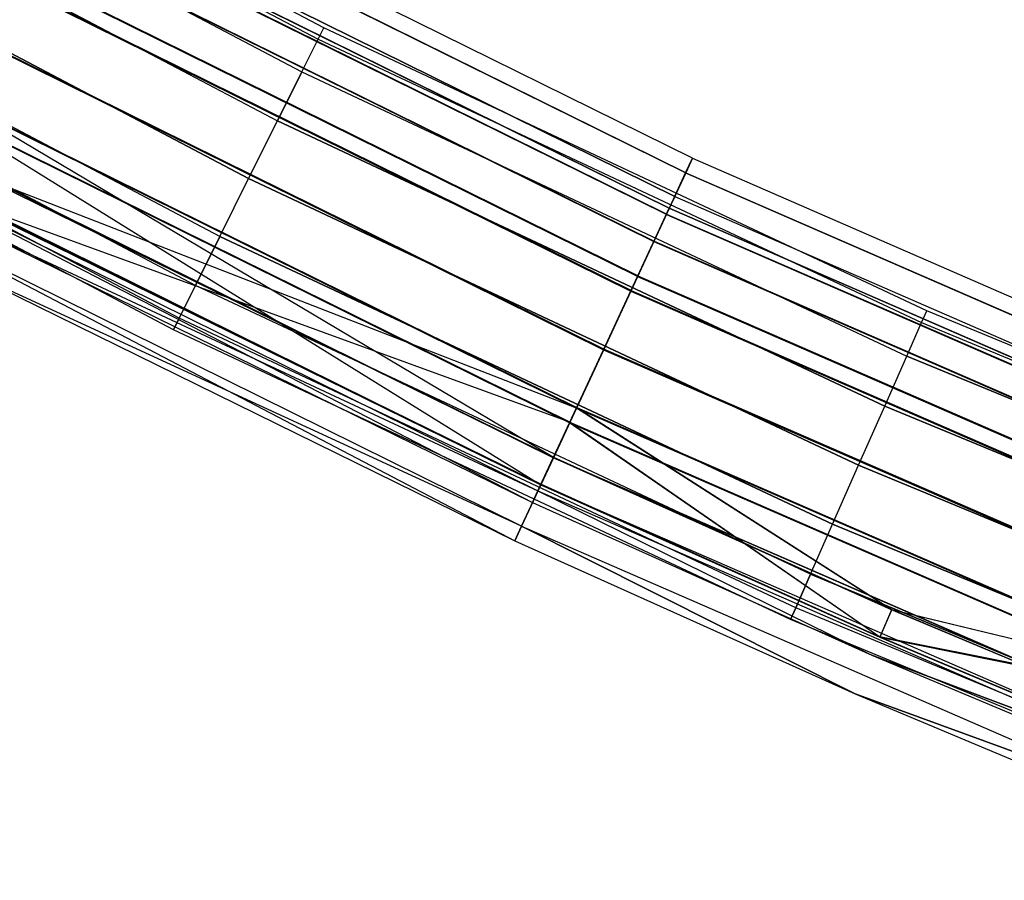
# Model space of a CAD drawing. Extents: x -176 to 176, y -176 to 176.
# Tile 10 of 208: x -80 to -68, y -163 to -153. Entities that reach past the tile are written whole.
import ezdxf

# ---------------------------------------------------------------- set-up
doc = ezdxf.new("R2010")
doc.units = 0
doc.header["$LTSCALE"] = 25.4
doc.layers.get('0').update_dxf_attribs({"linetype": 'CONTINUOUS'})

# ---------------------------------------------------------------- blocks, each defined once
blk = doc.blocks.new('BIURKOWA_B_STL')
at = {"color": 0}
for p, q in [((-76.221, -153.073, 408), (-83.209, -149.389, 408)), ((-76.221, -153.073, 408), (-83.209, -149.389, 408)), ((-76.221, -153.073, 197), (-83.209, -149.389, 197)), ((-76.221, -153.073, 197), (-83.209, -149.389, 197)), ((-83.283, -149.522, 408.765), (-76.289, -153.209, 408.765)), ((-83.283, -149.522, 407.235), (-76.289, -153.209, 407.235)), ((-83.283, -149.522, 408.765), (-76.289, -153.209, 408.765)), ((-83.283, -149.522, 407.235), (-76.289, -153.209, 407.235)), ((-83.283, -149.522, 197.765), (-76.289, -153.209, 197.765)), ((-83.283, -149.522, 196.235), (-76.289, -153.209, 196.235)), ((-83.283, -149.522, 197.765), (-76.289, -153.209, 197.765)), ((-83.283, -149.522, 196.235), (-76.289, -153.209, 196.235)), ((-83.494, -149.901, 406.586), (-76.482, -153.597, 406.586)), ((-83.494, -149.901, 406.586), (-76.482, -153.597, 406.586)), ((-83.494, -149.901, 409.414), (-76.482, -153.597, 409.414)), ((-83.494, -149.901, 409.414), (-76.482, -153.597, 409.414)), ((-83.494, -149.901, 195.586), (-76.482, -153.597, 195.586)), ((-83.494, -149.901, 195.586), (-76.482, -153.597, 195.586)), ((-83.494, -149.901, 198.414), (-76.482, -153.597, 198.414)), ((-83.494, -149.901, 198.414), (-76.482, -153.597, 198.414)), ((-83.81, -150.468, 406.152), (-76.772, -154.178, 406.152)), ((-83.81, -150.468, 406.152), (-76.772, -154.178, 406.152)), ((-83.81, -150.468, 409.848), (-76.772, -154.178, 409.848)), ((-83.81, -150.468, 409.848), (-76.772, -154.178, 409.848)), ((-83.81, -150.468, 195.152), (-76.772, -154.178, 195.152)), ((-83.81, -150.468, 195.152), (-76.772, -154.178, 195.152)), ((-83.81, -150.468, 198.848), (-76.772, -154.178, 198.848)), ((-83.81, -150.468, 198.848), (-76.772, -154.178, 198.848)), ((-71.849, -154.622, 408), (-79.235, -150.97, 408)), ((-71.849, -154.622, 408), (-79.235, -150.97, 408)), ((-71.849, -154.622, 196.996), (-79.235, -150.97, 196.996)), ((-71.849, -154.622, 196.996), (-79.235, -150.97, 196.996)), ((-77.113, -154.863, 406), (-84.183, -151.137, 406)), ((-84.183, -151.137, 410), (-77.113, -154.863, 410)), ((-84.183, -151.137, 410), (-77.113, -154.863, 410)), ((-77.113, -154.863, 406), (-84.183, -151.137, 406)), ((-77.113, -154.863, 195), (-84.183, -151.137, 195)), ((-84.183, -151.137, 199), (-77.113, -154.863, 199)), ((-84.183, -151.137, 199), (-77.113, -154.863, 199)), ((-77.113, -154.863, 195), (-84.183, -151.137, 195)), ((-71.929, -154.795, 408.957), (-79.324, -151.139, 408.957)), ((-71.929, -154.795, 408.957), (-79.324, -151.139, 408.957)), ((-71.929, -154.795, 407.043), (-79.324, -151.139, 407.043)), ((-71.929, -154.795, 407.043), (-79.324, -151.139, 407.043)), ((-71.93, -154.796, 196.04), (-79.324, -151.14, 196.04)), ((-71.93, -154.796, 196.04), (-79.324, -151.14, 196.04)), ((-71.928, -154.793, 197.952), (-79.323, -151.137, 197.952)), ((-71.928, -154.793, 197.952), (-79.323, -151.137, 197.952)), ((-79.468, -151.413, 196.996), (-72.06, -155.076, 196.996)), ((-79.468, -151.413, 196.996), (-72.06, -155.076, 196.996)), ((-72.06, -155.076, 408), (-79.468, -151.413, 408)), ((-72.06, -155.076, 408), (-79.468, -151.413, 408)), ((-79.539, -151.549, 196.231), (-72.124, -155.215, 196.231)), ((-79.539, -151.549, 196.231), (-72.124, -155.215, 196.231)), ((-79.538, -151.546, 197.761), (-72.123, -155.212, 197.761)), ((-79.538, -151.546, 197.761), (-72.123, -155.212, 197.761)), ((-79.538, -151.548, 407.235), (-72.124, -155.214, 407.235)), ((-79.538, -151.548, 407.235), (-72.124, -155.214, 407.235)), ((-79.538, -151.548, 408.765), (-72.124, -155.214, 408.765)), ((-79.538, -151.548, 408.765), (-72.124, -155.214, 408.765)), ((-72.158, -155.288, 195.23), (-79.577, -151.621, 195.23)), ((-72.158, -155.288, 195.23), (-79.577, -151.621, 195.23)), ((-72.157, -155.286, 409.768), (-79.576, -151.619, 409.768)), ((-72.157, -155.286, 409.768), (-79.576, -151.619, 409.768)), ((-72.157, -155.286, 406.232), (-79.576, -151.619, 406.232)), ((-72.157, -155.286, 406.232), (-79.576, -151.619, 406.232)), ((-72.156, -155.283, 198.764), (-79.574, -151.615, 198.764)), ((-72.156, -155.283, 198.764), (-79.574, -151.615, 198.764)), ((-77.454, -155.548, 409.848), (-84.555, -151.805, 409.848)), ((-77.454, -155.548, 409.848), (-84.555, -151.805, 409.848)), ((-77.454, -155.548, 406.152), (-84.555, -151.805, 406.152)), ((-77.454, -155.548, 406.152), (-84.555, -151.805, 406.152)), ((-77.454, -155.548, 198.848), (-84.555, -151.805, 198.848)), ((-77.454, -155.548, 198.848), (-84.555, -151.805, 198.848)), ((-77.454, -155.548, 195.152), (-84.555, -151.805, 195.152)), ((-77.454, -155.548, 195.152), (-84.555, -151.805, 195.152)), ((-72.307, -155.609, 195.583), (-79.741, -151.934, 195.583)), ((-72.307, -155.609, 195.583), (-79.741, -151.934, 195.583)), ((-79.74, -151.932, 406.586), (-72.306, -155.607, 406.586)), ((-79.74, -151.932, 409.414), (-72.306, -155.607, 409.414)), ((-79.74, -151.932, 409.414), (-72.306, -155.607, 409.414)), ((-79.74, -151.932, 406.586), (-72.306, -155.607, 406.586)), ((-79.738, -151.928, 198.41), (-72.305, -155.603, 198.41)), ((-79.738, -151.928, 198.41), (-72.305, -155.603, 198.41)), ((-77.743, -156.129, 409.414), (-84.871, -152.372, 409.414)), ((-77.743, -156.129, 409.414), (-84.871, -152.372, 409.414)), ((-77.743, -156.129, 406.586), (-84.871, -152.372, 406.586)), ((-77.743, -156.129, 406.586), (-84.871, -152.372, 406.586)), ((-77.743, -156.129, 198.414), (-84.871, -152.372, 198.414)), ((-77.743, -156.129, 198.414), (-84.871, -152.372, 198.414)), ((-77.743, -156.129, 195.586), (-84.871, -152.372, 195.586)), ((-77.743, -156.129, 195.586), (-84.871, -152.372, 195.586)), ((-72.5, -156.024, 194.689), (-79.954, -152.339, 194.689)), ((-72.5, -156.024, 194.689), (-79.954, -152.339, 194.689)), ((-72.499, -156.022, 410.31), (-79.952, -152.337, 410.31)), ((-72.499, -156.022, 410.31), (-79.952, -152.337, 410.31)), ((-72.499, -156.022, 405.69), (-79.952, -152.337, 405.69)), ((-72.499, -156.022, 405.69), (-79.952, -152.337, 405.69)), ((-72.497, -156.016, 199.307), (-79.95, -152.332, 199.307)), ((-72.497, -156.016, 199.307), (-79.95, -152.332, 199.307)), ((-72.577, -156.19, 198.845), (-80.039, -152.501, 198.845)), ((-72.577, -156.19, 198.845), (-80.039, -152.501, 198.845)), ((-80.043, -152.508, 195.151), (-72.581, -156.198, 195.151)), ((-80.043, -152.508, 195.151), (-72.581, -156.198, 195.151)), ((-72.58, -156.195, 406.152), (-80.041, -152.506, 406.152)), ((-80.041, -152.506, 409.848), (-72.58, -156.195, 409.848)), ((-80.041, -152.506, 409.848), (-72.58, -156.195, 409.848)), ((-72.58, -156.195, 406.152), (-80.041, -152.506, 406.152)), ((-77.936, -156.517, 408.765), (-85.082, -152.751, 408.765)), ((-77.936, -156.517, 408.765), (-85.082, -152.751, 408.765)), ((-77.936, -156.517, 407.235), (-85.082, -152.751, 407.235)), ((-77.936, -156.517, 407.235), (-85.082, -152.751, 407.235)), ((-77.936, -156.517, 197.765), (-85.082, -152.751, 197.765)), ((-77.936, -156.517, 197.765), (-85.082, -152.751, 197.765)), ((-77.936, -156.517, 196.235), (-85.082, -152.751, 196.235)), ((-77.936, -156.517, 196.235), (-85.082, -152.751, 196.235)), ((-78.004, -156.654, 408), (-85.156, -152.884, 408)), ((-78.004, -156.654, 408), (-85.156, -152.884, 408)), ((-78.004, -156.654, 197), (-85.156, -152.884, 197)), ((-78.004, -156.654, 197), (-85.156, -152.884, 197)), ((-76.289, -153.209, 408.765), (-76.221, -153.073, 408)), ((-76.289, -153.209, 408.765), (-76.221, -153.073, 408)), ((-76.289, -153.209, 407.235), (-76.221, -153.073, 408)), ((-76.289, -153.209, 407.235), (-76.221, -153.073, 408)), ((-76.289, -153.209, 197.765), (-76.221, -153.073, 197)), ((-76.289, -153.209, 197.765), (-76.221, -153.073, 197)), ((-76.289, -153.209, 196.235), (-76.221, -153.073, 197)), ((-76.289, -153.209, 196.235), (-76.221, -153.073, 197)), ((-69.07, -156.43, 408), (-76.221, -153.073, 408)), ((-69.07, -156.43, 408), (-76.221, -153.073, 408)), ((-69.07, -156.43, 197), (-76.221, -153.073, 197)), ((-69.07, -156.43, 197), (-76.221, -153.073, 197)), ((-72.903, -156.891, 194.5), (-80.398, -153.186, 194.5)), ((-72.903, -156.891, 194.5), (-80.398, -153.186, 194.5)), ((-80.398, -153.186, 195), (-72.903, -156.891, 195)), ((-80.398, -153.186, 195), (-72.903, -156.891, 195)), ((-72.902, -156.889, 410.5), (-80.397, -153.184, 410.5)), ((-72.902, -156.889, 410.5), (-80.397, -153.184, 410.5)), ((-72.902, -156.889, 405.5), (-80.397, -153.184, 405.5)), ((-72.902, -156.889, 405.5), (-80.397, -153.184, 405.5)), ((-72.902, -156.889, 406), (-80.397, -153.184, 406)), ((-72.902, -156.889, 406), (-80.397, -153.184, 406)), ((-80.397, -153.184, 410), (-72.902, -156.889, 410)), ((-80.397, -153.184, 410), (-72.902, -156.889, 410)), ((-72.9, -156.883, 199.5), (-80.394, -153.178, 199.5)), ((-72.9, -156.883, 199.5), (-80.394, -153.178, 199.5)), ((-80.394, -153.178, 199), (-72.9, -156.883, 199)), ((-80.394, -153.178, 199), (-72.9, -156.883, 199)), ((-76.482, -153.597, 406.586), (-76.289, -153.209, 407.235)), ((-76.482, -153.597, 406.586), (-76.289, -153.209, 407.235)), ((-76.482, -153.597, 409.414), (-76.289, -153.209, 408.765)), ((-76.482, -153.597, 409.414), (-76.289, -153.209, 408.765)), ((-76.482, -153.597, 195.586), (-76.289, -153.209, 196.235)), ((-76.482, -153.597, 195.586), (-76.289, -153.209, 196.235)), ((-76.482, -153.597, 198.414), (-76.289, -153.209, 197.765)), ((-76.482, -153.597, 198.414), (-76.289, -153.209, 197.765)), ((-76.289, -153.209, 408.765), (-69.132, -156.569, 408.765)), ((-76.289, -153.209, 407.235), (-69.132, -156.569, 407.235)), ((-76.289, -153.209, 408.765), (-69.132, -156.569, 408.765)), ((-76.289, -153.209, 407.235), (-69.132, -156.569, 407.235)), ((-76.289, -153.209, 197.765), (-69.132, -156.569, 197.765)), ((-76.289, -153.209, 196.235), (-69.132, -156.569, 196.235)), ((-76.289, -153.209, 197.765), (-69.132, -156.569, 197.765)), ((-76.289, -153.209, 196.235), (-69.132, -156.569, 196.235)), ((-76.482, -153.597, 406.586), (-76.772, -154.178, 406.152)), ((-76.482, -153.597, 406.586), (-76.772, -154.178, 406.152)), ((-76.772, -154.178, 409.848), (-76.482, -153.597, 409.414)), ((-76.772, -154.178, 409.848), (-76.482, -153.597, 409.414)), ((-76.482, -153.597, 195.586), (-76.772, -154.178, 195.152)), ((-76.482, -153.597, 195.586), (-76.772, -154.178, 195.152)), ((-76.772, -154.178, 198.848), (-76.482, -153.597, 198.414)), ((-76.772, -154.178, 198.848), (-76.482, -153.597, 198.414)), ((-76.482, -153.597, 406.586), (-69.307, -156.966, 406.586)), ((-76.482, -153.597, 406.586), (-69.307, -156.966, 406.586)), ((-76.482, -153.597, 409.414), (-69.307, -156.966, 409.414)), ((-76.482, -153.597, 409.414), (-69.307, -156.966, 409.414)), ((-76.482, -153.597, 195.586), (-69.307, -156.966, 195.586)), ((-76.482, -153.597, 195.586), (-69.307, -156.966, 195.586)), ((-76.482, -153.597, 198.414), (-69.307, -156.966, 198.414)), ((-76.482, -153.597, 198.414), (-69.307, -156.966, 198.414)), ((-73.226, -157.585, 195.153), (-80.754, -153.863, 195.153)), ((-73.226, -157.585, 195.153), (-80.754, -153.863, 195.153)), ((-73.225, -157.583, 409.848), (-80.753, -153.862, 409.848)), ((-80.753, -153.862, 406.152), (-73.225, -157.583, 406.152)), ((-80.753, -153.862, 406.152), (-73.225, -157.583, 406.152)), ((-73.225, -157.583, 409.848), (-80.753, -153.862, 409.848)), ((-80.75, -153.856, 198.851), (-73.496, -158.167, 198.42)), ((-80.75, -153.856, 198.851), (-73.496, -158.167, 198.42)), ((-80.75, -153.856, 198.851), (-73.222, -157.577, 198.851)), ((-80.75, -153.856, 198.851), (-73.222, -157.577, 198.851)), ((-80.842, -154.031, 405.69), (-73.647, -158.492, 406.232)), ((-73.306, -157.757, 410.31), (-80.842, -154.031, 410.31)), ((-73.306, -157.757, 410.31), (-80.842, -154.031, 410.31)), ((-73.306, -157.757, 405.69), (-80.842, -154.031, 405.69)), ((-73.306, -157.757, 405.69), (-80.842, -154.031, 405.69)), ((-80.842, -154.031, 405.69), (-73.647, -158.492, 406.232)), ((-73.306, -157.758, 194.691), (-80.842, -154.032, 194.691)), ((-73.306, -157.758, 194.691), (-80.842, -154.032, 194.691)), ((-73.303, -157.751, 199.312), (-80.839, -154.025, 199.312)), ((-73.303, -157.751, 199.312), (-80.839, -154.025, 199.312)), ((-77.113, -154.863, 406), (-76.772, -154.178, 406.152)), ((-77.113, -154.863, 410), (-76.772, -154.178, 409.848)), ((-77.113, -154.863, 410), (-76.772, -154.178, 409.848)), ((-77.113, -154.863, 406), (-76.772, -154.178, 406.152)), ((-77.113, -154.863, 195), (-76.772, -154.178, 195.152)), ((-77.113, -154.863, 199), (-76.772, -154.178, 198.848)), ((-77.113, -154.863, 199), (-76.772, -154.178, 198.848)), ((-77.113, -154.863, 195), (-76.772, -154.178, 195.152)), ((-69.569, -157.559, 406.152), (-76.772, -154.178, 406.152)), ((-76.772, -154.178, 409.848), (-69.569, -157.559, 409.848)), ((-76.772, -154.178, 409.848), (-69.569, -157.559, 409.848)), ((-69.569, -157.559, 406.152), (-76.772, -154.178, 406.152)), ((-69.569, -157.559, 195.152), (-76.772, -154.178, 195.152)), ((-76.772, -154.178, 198.848), (-69.569, -157.559, 198.848)), ((-76.772, -154.178, 198.848), (-69.569, -157.559, 198.848)), ((-69.569, -157.559, 195.152), (-76.772, -154.178, 195.152)), ((-73.499, -158.173, 195.587), (-81.055, -154.437, 195.587)), ((-73.499, -158.173, 195.587), (-81.055, -154.437, 195.587)), ((-81.054, -154.436, 409.414), (-73.498, -158.172, 409.414)), ((-81.054, -154.436, 409.414), (-73.498, -158.172, 409.414)), ((-71.93, -154.796, 196.04), (-71.849, -154.622, 196.996)), ((-71.93, -154.796, 196.04), (-71.849, -154.622, 196.996)), ((-71.929, -154.795, 407.043), (-71.849, -154.622, 408)), ((-71.849, -154.622, 408), (-71.929, -154.795, 408.957)), ((-71.849, -154.622, 408), (-71.929, -154.795, 408.957)), ((-71.929, -154.795, 407.043), (-71.849, -154.622, 408)), ((-71.849, -154.622, 196.996), (-71.928, -154.793, 197.952)), ((-71.849, -154.622, 196.996), (-71.928, -154.793, 197.952)), ((-71.849, -154.622, 408), (-64.295, -157.913, 408)), ((-71.849, -154.622, 408), (-64.295, -157.913, 408)), ((-71.849, -154.622, 196.996), (-64.295, -157.913, 196.996)), ((-71.849, -154.622, 196.996), (-64.295, -157.913, 196.996)), ((-81.256, -154.82, 196.235), (-73.681, -158.565, 196.235)), ((-81.256, -154.82, 196.235), (-73.681, -158.565, 196.235)), ((-81.256, -154.82, 408.765), (-73.745, -158.703, 408)), ((-81.256, -154.82, 408.765), (-73.745, -158.703, 408)), ((-81.256, -154.82, 408.765), (-73.681, -158.565, 408.765)), ((-81.256, -154.82, 408.765), (-73.681, -158.565, 408.765)), ((-73.647, -158.492, 409.768), (-81.219, -154.749, 409.768)), ((-73.647, -158.492, 409.768), (-81.219, -154.749, 409.768)), ((-73.648, -158.493, 195.233), (-81.219, -154.75, 195.233)), ((-73.648, -158.493, 195.233), (-81.219, -154.75, 195.233)), ((-72.158, -155.288, 195.23), (-71.93, -154.796, 196.04)), ((-72.158, -155.288, 195.23), (-71.93, -154.796, 196.04)), ((-72.157, -155.286, 406.232), (-71.929, -154.795, 407.043)), ((-71.929, -154.795, 408.957), (-72.157, -155.286, 409.768)), ((-71.929, -154.795, 408.957), (-72.157, -155.286, 409.768)), ((-72.157, -155.286, 406.232), (-71.929, -154.795, 407.043)), ((-71.928, -154.793, 197.952), (-72.156, -155.283, 198.764)), ((-71.928, -154.793, 197.952), (-72.156, -155.283, 198.764)), ((-71.93, -154.796, 196.04), (-64.367, -158.09, 196.04)), ((-71.93, -154.796, 196.04), (-64.367, -158.09, 196.04)), ((-71.929, -154.795, 407.043), (-64.366, -158.089, 407.043)), ((-71.929, -154.795, 407.043), (-64.366, -158.089, 407.043)), ((-71.929, -154.795, 408.957), (-64.366, -158.089, 408.957)), ((-71.929, -154.795, 408.957), (-64.366, -158.089, 408.957)), ((-71.928, -154.793, 197.952), (-64.366, -158.087, 197.952)), ((-71.928, -154.793, 197.952), (-64.366, -158.087, 197.952)), ((-73.498, -158.172, 406.586), (-80.242, -154.86, 406.586)), ((-73.498, -158.172, 406.586), (-80.242, -154.86, 406.586)), ((-73.225, -157.583, 406.152), (-80.242, -154.86, 406.586)), ((-73.225, -157.583, 406.152), (-80.242, -154.86, 406.586)), ((-80.239, -154.855, 198.42), (-73.496, -158.167, 198.42)), ((-80.239, -154.855, 198.42), (-73.496, -158.167, 198.42)), ((-77.454, -155.548, 409.848), (-77.113, -154.863, 410)), ((-77.454, -155.548, 409.848), (-77.113, -154.863, 410)), ((-77.454, -155.548, 406.152), (-77.113, -154.863, 406)), ((-77.454, -155.548, 406.152), (-77.113, -154.863, 406)), ((-77.454, -155.548, 198.848), (-77.113, -154.863, 199)), ((-77.454, -155.548, 198.848), (-77.113, -154.863, 199)), ((-77.454, -155.548, 195.152), (-77.113, -154.863, 195)), ((-77.454, -155.548, 195.152), (-77.113, -154.863, 195)), ((-77.113, -154.863, 410), (-69.878, -158.259, 410)), ((-77.113, -154.863, 410), (-69.878, -158.259, 410)), ((-69.878, -158.259, 406), (-77.113, -154.863, 406)), ((-69.878, -158.259, 406), (-77.113, -154.863, 406)), ((-77.113, -154.863, 199), (-69.878, -158.259, 199)), ((-77.113, -154.863, 199), (-69.878, -158.259, 199)), ((-69.878, -158.259, 195), (-77.113, -154.863, 195)), ((-69.878, -158.259, 195), (-77.113, -154.863, 195)), ((-80.405, -155.174, 406.232), (-73.647, -158.492, 406.232)), ((-80.405, -155.174, 406.232), (-73.647, -158.492, 406.232)), ((-80.402, -155.169, 198.773), (-73.645, -158.487, 198.773)), ((-73.303, -157.751, 199.312), (-80.402, -155.169, 198.773)), ((-73.303, -157.751, 199.312), (-80.402, -155.169, 198.773)), ((-80.402, -155.169, 198.773), (-73.645, -158.487, 198.773)), ((-72.06, -155.076, 196.996), (-72.124, -155.215, 196.231)), ((-72.06, -155.076, 196.996), (-72.124, -155.215, 196.231)), ((-72.06, -155.076, 408), (-72.124, -155.214, 408.765)), ((-72.06, -155.076, 408), (-72.124, -155.214, 407.235)), ((-72.06, -155.076, 408), (-72.124, -155.214, 407.235)), ((-72.06, -155.076, 408), (-72.124, -155.214, 408.765)), ((-72.123, -155.212, 197.761), (-72.06, -155.076, 196.996)), ((-72.123, -155.212, 197.761), (-72.06, -155.076, 196.996)), ((-72.06, -155.076, 196.996), (-64.483, -158.376, 196.996)), ((-72.06, -155.076, 196.996), (-64.483, -158.376, 196.996)), ((-72.06, -155.076, 408), (-64.483, -158.376, 408)), ((-72.06, -155.076, 408), (-64.483, -158.376, 408)), ((-81.471, -155.229, 196.044), (-73.956, -159.156, 197)), ((-73.876, -158.984, 196.044), (-81.471, -155.229, 196.044)), ((-73.876, -158.984, 196.044), (-81.471, -155.229, 196.044)), ((-81.471, -155.229, 196.044), (-73.956, -159.156, 197)), ((-73.876, -158.984, 408.957), (-81.47, -155.229, 408.957)), ((-73.876, -158.984, 408.957), (-81.47, -155.229, 408.957)), ((-72.5, -156.024, 194.689), (-72.158, -155.288, 195.23)), ((-72.5, -156.024, 194.689), (-72.158, -155.288, 195.23)), ((-72.499, -156.022, 405.69), (-72.157, -155.286, 406.232)), ((-72.157, -155.286, 409.768), (-72.499, -156.022, 410.31)), ((-72.157, -155.286, 409.768), (-72.499, -156.022, 410.31)), ((-72.499, -156.022, 405.69), (-72.157, -155.286, 406.232)), ((-72.156, -155.283, 198.764), (-72.497, -156.016, 199.307)), ((-72.156, -155.283, 198.764), (-72.497, -156.016, 199.307)), ((-72.307, -155.609, 195.583), (-72.124, -155.215, 196.231)), ((-72.307, -155.609, 195.583), (-72.124, -155.215, 196.231)), ((-72.124, -155.214, 407.235), (-72.306, -155.607, 406.586)), ((-72.306, -155.607, 409.414), (-72.124, -155.214, 408.765)), ((-72.124, -155.214, 407.235), (-72.306, -155.607, 406.586)), ((-72.306, -155.607, 409.414), (-72.124, -155.214, 408.765)), ((-72.305, -155.603, 198.41), (-72.123, -155.212, 197.761)), ((-72.305, -155.603, 198.41), (-72.123, -155.212, 197.761)), ((-72.158, -155.288, 195.23), (-64.572, -158.593, 195.23)), ((-72.158, -155.288, 195.23), (-64.572, -158.593, 195.23)), ((-72.157, -155.286, 406.232), (-64.571, -158.591, 406.232)), ((-72.157, -155.286, 406.232), (-64.571, -158.591, 406.232)), ((-72.157, -155.286, 409.768), (-64.571, -158.591, 409.768)), ((-72.157, -155.286, 409.768), (-64.571, -158.591, 409.768)), ((-72.156, -155.283, 198.764), (-64.569, -158.587, 198.764)), ((-72.156, -155.283, 198.764), (-64.569, -158.587, 198.764)), ((-64.541, -158.517, 408.765), (-72.124, -155.214, 408.765)), ((-72.124, -155.214, 407.235), (-64.541, -158.517, 407.235)), ((-72.124, -155.214, 407.235), (-64.541, -158.517, 407.235)), ((-64.541, -158.517, 408.765), (-72.124, -155.214, 408.765)), ((-64.541, -158.518, 196.231), (-72.124, -155.215, 196.231)), ((-64.541, -158.518, 196.231), (-72.124, -155.215, 196.231)), ((-72.123, -155.212, 197.761), (-64.54, -158.515, 197.761)), ((-72.123, -155.212, 197.761), (-64.54, -158.515, 197.761)), ((-80.511, -155.38, 197), (-73.681, -158.565, 196.235)), ((-80.511, -155.38, 197), (-73.681, -158.565, 196.235)), ((-80.511, -155.38, 197), (-73.745, -158.703, 197)), ((-80.511, -155.38, 408), (-73.745, -158.703, 408)), ((-80.511, -155.38, 197), (-73.745, -158.703, 197)), ((-80.511, -155.38, 408), (-73.745, -158.703, 408)), ((-77.454, -155.548, 409.848), (-77.743, -156.129, 409.414)), ((-77.454, -155.548, 409.848), (-77.743, -156.129, 409.414)), ((-77.743, -156.129, 406.586), (-77.454, -155.548, 406.152)), ((-77.743, -156.129, 406.586), (-77.454, -155.548, 406.152)), ((-77.454, -155.548, 198.848), (-77.743, -156.129, 198.414)), ((-77.454, -155.548, 198.848), (-77.743, -156.129, 198.414)), ((-77.743, -156.129, 195.586), (-77.454, -155.548, 195.152)), ((-77.743, -156.129, 195.586), (-77.454, -155.548, 195.152)), ((-77.454, -155.548, 409.848), (-70.187, -158.959, 409.848)), ((-77.454, -155.548, 409.848), (-70.187, -158.959, 409.848)), ((-70.187, -158.959, 406.152), (-77.454, -155.548, 406.152)), ((-70.187, -158.959, 406.152), (-77.454, -155.548, 406.152)), ((-77.454, -155.548, 198.848), (-70.187, -158.959, 198.848)), ((-77.454, -155.548, 198.848), (-70.187, -158.959, 198.848)), ((-70.187, -158.959, 195.152), (-77.454, -155.548, 195.152)), ((-70.187, -158.959, 195.152), (-77.454, -155.548, 195.152)), ((-72.307, -155.609, 195.583), (-72.581, -156.198, 195.151)), ((-72.307, -155.609, 195.583), (-72.581, -156.198, 195.151)), ((-72.58, -156.195, 406.152), (-72.306, -155.607, 406.586)), ((-72.58, -156.195, 409.848), (-72.306, -155.607, 409.414)), ((-72.58, -156.195, 409.848), (-72.306, -155.607, 409.414)), ((-72.58, -156.195, 406.152), (-72.306, -155.607, 406.586)), ((-72.577, -156.19, 198.845), (-72.305, -155.603, 198.41)), ((-72.577, -156.19, 198.845), (-72.305, -155.603, 198.41)), ((-72.307, -155.609, 195.583), (-64.705, -158.921, 195.583)), ((-72.307, -155.609, 195.583), (-64.705, -158.921, 195.583)), ((-64.704, -158.918, 406.586), (-72.306, -155.607, 406.586)), ((-72.306, -155.607, 409.414), (-64.704, -158.918, 409.414)), ((-64.704, -158.918, 406.586), (-72.306, -155.607, 406.586)), ((-72.306, -155.607, 409.414), (-64.704, -158.918, 409.414)), ((-72.305, -155.603, 198.41), (-64.703, -158.915, 198.41)), ((-72.305, -155.603, 198.41), (-64.703, -158.915, 198.41)), ((-80.741, -155.824, 408), (-73.956, -159.156, 408)), ((-73.876, -158.984, 408.957), (-80.741, -155.824, 408)), ((-73.876, -158.984, 408.957), (-80.741, -155.824, 408)), ((-80.741, -155.824, 197), (-73.956, -159.156, 197)), ((-80.741, -155.824, 408), (-73.956, -159.156, 408)), ((-80.741, -155.824, 197), (-73.956, -159.156, 197)), ((-72.903, -156.891, 194.5), (-72.5, -156.024, 194.689)), ((-72.903, -156.891, 194.5), (-72.5, -156.024, 194.689)), ((-72.902, -156.889, 405.5), (-72.499, -156.022, 405.69)), ((-72.499, -156.022, 410.31), (-72.902, -156.889, 410.5)), ((-72.499, -156.022, 410.31), (-72.902, -156.889, 410.5)), ((-72.902, -156.889, 405.5), (-72.499, -156.022, 405.69)), ((-72.497, -156.016, 199.307), (-72.9, -156.883, 199.5)), ((-72.497, -156.016, 199.307), (-72.9, -156.883, 199.5)), ((-72.5, -156.024, 194.689), (-64.878, -159.345, 194.689)), ((-72.5, -156.024, 194.689), (-64.878, -159.345, 194.689)), ((-72.499, -156.022, 405.69), (-64.877, -159.342, 405.69)), ((-72.499, -156.022, 405.69), (-64.877, -159.342, 405.69)), ((-72.499, -156.022, 410.31), (-64.877, -159.342, 410.31)), ((-72.499, -156.022, 410.31), (-64.877, -159.342, 410.31)), ((-72.497, -156.016, 199.307), (-64.874, -159.337, 199.307)), ((-72.497, -156.016, 199.307), (-64.874, -159.337, 199.307)), ((-77.743, -156.129, 409.414), (-77.936, -156.517, 408.765)), ((-77.743, -156.129, 409.414), (-77.936, -156.517, 408.765)), ((-77.936, -156.517, 407.235), (-77.743, -156.129, 406.586)), ((-77.936, -156.517, 407.235), (-77.743, -156.129, 406.586)), ((-77.743, -156.129, 198.414), (-77.936, -156.517, 197.765)), ((-77.743, -156.129, 198.414), (-77.936, -156.517, 197.765)), ((-77.936, -156.517, 196.235), (-77.743, -156.129, 195.586)), ((-77.936, -156.517, 196.235), (-77.743, -156.129, 195.586)), ((-70.45, -159.553, 409.414), (-77.743, -156.129, 409.414)), ((-70.45, -159.553, 409.414), (-77.743, -156.129, 409.414)), ((-70.45, -159.553, 406.586), (-77.743, -156.129, 406.586)), ((-70.45, -159.553, 406.586), (-77.743, -156.129, 406.586)), ((-70.45, -159.553, 198.414), (-77.743, -156.129, 198.414)), ((-70.45, -159.553, 198.414), (-77.743, -156.129, 198.414)), ((-70.45, -159.553, 195.586), (-77.743, -156.129, 195.586)), ((-70.45, -159.553, 195.586), (-77.743, -156.129, 195.586)), ((-72.581, -156.198, 195.151), (-72.903, -156.891, 195)), ((-72.581, -156.198, 195.151), (-72.903, -156.891, 195)), ((-72.902, -156.889, 406), (-72.58, -156.195, 406.152)), ((-72.902, -156.889, 406), (-72.58, -156.195, 406.152)), ((-72.902, -156.889, 410), (-72.58, -156.195, 409.848)), ((-72.902, -156.889, 410), (-72.58, -156.195, 409.848)), ((-72.577, -156.19, 198.845), (-72.9, -156.883, 199)), ((-72.577, -156.19, 198.845), (-72.9, -156.883, 199)), ((-72.581, -156.198, 195.151), (-64.95, -159.522, 195.151)), ((-72.581, -156.198, 195.151), (-64.95, -159.522, 195.151)), ((-64.949, -159.519, 406.152), (-72.58, -156.195, 406.152)), ((-64.949, -159.519, 406.152), (-72.58, -156.195, 406.152)), ((-72.58, -156.195, 409.848), (-64.949, -159.519, 409.848)), ((-72.58, -156.195, 409.848), (-64.949, -159.519, 409.848)), ((-72.577, -156.19, 198.845), (-64.947, -159.514, 198.845)), ((-72.577, -156.19, 198.845), (-64.947, -159.514, 198.845)), ((-69.132, -156.569, 408.765), (-69.07, -156.43, 408)), ((-69.132, -156.569, 408.765), (-69.07, -156.43, 408)), ((-69.132, -156.569, 407.235), (-69.07, -156.43, 408)), ((-69.132, -156.569, 407.235), (-69.07, -156.43, 408)), ((-69.132, -156.569, 197.765), (-69.07, -156.43, 197)), ((-69.132, -156.569, 197.765), (-69.07, -156.43, 197)), ((-69.132, -156.569, 196.235), (-69.07, -156.43, 197)), ((-69.132, -156.569, 196.235), (-69.07, -156.43, 197)), ((-61.772, -159.453, 408), (-69.07, -156.43, 408)), ((-61.772, -159.453, 408), (-69.07, -156.43, 408)), ((-61.772, -159.453, 197), (-69.07, -156.43, 197)), ((-61.772, -159.453, 197), (-69.07, -156.43, 197)), ((-77.936, -156.517, 408.765), (-78.004, -156.654, 408)), ((-78.004, -156.654, 408), (-77.936, -156.517, 407.235)), ((-77.936, -156.517, 408.765), (-78.004, -156.654, 408)), ((-78.004, -156.654, 408), (-77.936, -156.517, 407.235)), ((-77.936, -156.517, 197.765), (-78.004, -156.654, 197)), ((-78.004, -156.654, 197), (-77.936, -156.517, 196.235)), ((-77.936, -156.517, 197.765), (-78.004, -156.654, 197)), ((-78.004, -156.654, 197), (-77.936, -156.517, 196.235)), ((-70.625, -159.95, 408.765), (-77.936, -156.517, 408.765)), ((-70.625, -159.95, 408.765), (-77.936, -156.517, 408.765)), ((-70.625, -159.95, 407.235), (-77.936, -156.517, 407.235)), ((-70.625, -159.95, 407.235), (-77.936, -156.517, 407.235)), ((-70.625, -159.95, 197.765), (-77.936, -156.517, 197.765)), ((-70.625, -159.95, 197.765), (-77.936, -156.517, 197.765)), ((-70.625, -159.95, 196.235), (-77.936, -156.517, 196.235)), ((-70.625, -159.95, 196.235), (-77.936, -156.517, 196.235)), ((-69.307, -156.966, 406.586), (-69.132, -156.569, 407.235)), ((-69.307, -156.966, 406.586), (-69.132, -156.569, 407.235)), ((-69.307, -156.966, 409.414), (-69.132, -156.569, 408.765)), ((-69.307, -156.966, 409.414), (-69.132, -156.569, 408.765)), ((-69.307, -156.966, 195.586), (-69.132, -156.569, 196.235)), ((-69.307, -156.966, 195.586), (-69.132, -156.569, 196.235)), ((-69.307, -156.966, 198.414), (-69.132, -156.569, 197.765)), ((-69.307, -156.966, 198.414), (-69.132, -156.569, 197.765)), ((-69.132, -156.569, 408.765), (-61.827, -159.595, 408.765)), ((-69.132, -156.569, 407.235), (-61.827, -159.595, 407.235)), ((-69.132, -156.569, 408.765), (-61.827, -159.595, 408.765)), ((-69.132, -156.569, 407.235), (-61.827, -159.595, 407.235)), ((-69.132, -156.569, 197.765), (-61.827, -159.595, 197.765)), ((-69.132, -156.569, 196.235), (-61.827, -159.595, 196.235)), ((-69.132, -156.569, 197.765), (-61.827, -159.595, 197.765)), ((-69.132, -156.569, 196.235), (-61.827, -159.595, 196.235)), ((-70.686, -160.089, 408), (-78.004, -156.654, 408)), ((-70.686, -160.089, 408), (-78.004, -156.654, 408)), ((-70.686, -160.089, 197), (-78.004, -156.654, 197)), ((-70.686, -160.089, 197), (-78.004, -156.654, 197)), ((-73.306, -157.757, 405.69), (-72.902, -156.889, 405.5)), ((-72.902, -156.889, 410.5), (-73.306, -157.757, 410.31)), ((-72.902, -156.889, 410.5), (-73.306, -157.757, 410.31)), ((-73.306, -157.757, 405.69), (-72.902, -156.889, 405.5)), ((-73.306, -157.758, 194.691), (-72.903, -156.891, 194.5)), ((-73.306, -157.758, 194.691), (-72.903, -156.891, 194.5)), ((-72.9, -156.883, 199.5), (-73.303, -157.751, 199.312)), ((-72.9, -156.883, 199.5), (-73.303, -157.751, 199.312)), ((-73.226, -157.585, 195.153), (-72.903, -156.891, 195)), ((-73.226, -157.585, 195.153), (-72.903, -156.891, 195)), ((-72.902, -156.889, 406), (-73.225, -157.583, 406.152)), ((-73.225, -157.583, 409.848), (-72.902, -156.889, 410)), ((-72.902, -156.889, 406), (-73.225, -157.583, 406.152)), ((-73.225, -157.583, 409.848), (-72.902, -156.889, 410)), ((-73.222, -157.577, 198.851), (-72.9, -156.883, 199)), ((-73.222, -157.577, 198.851), (-72.9, -156.883, 199)), ((-72.903, -156.891, 194.5), (-65.238, -160.23, 194.5)), ((-72.903, -156.891, 194.5), (-65.238, -160.23, 194.5)), ((-65.238, -160.23, 195), (-72.903, -156.891, 195)), ((-65.238, -160.23, 195), (-72.903, -156.891, 195)), ((-72.902, -156.889, 405.5), (-65.237, -160.228, 405.5)), ((-72.902, -156.889, 405.5), (-65.237, -160.228, 405.5)), ((-72.902, -156.889, 410.5), (-65.237, -160.228, 410.5)), ((-72.902, -156.889, 410.5), (-65.237, -160.228, 410.5)), ((-72.902, -156.889, 406), (-65.237, -160.228, 406)), ((-72.902, -156.889, 410), (-65.237, -160.228, 410)), ((-72.902, -156.889, 410), (-65.237, -160.228, 410)), ((-72.902, -156.889, 406), (-65.237, -160.228, 406)), ((-72.9, -156.883, 199.5), (-65.235, -160.222, 199.5)), ((-72.9, -156.883, 199.5), (-65.235, -160.222, 199.5)), ((-65.235, -160.222, 199), (-72.9, -156.883, 199)), ((-65.235, -160.222, 199), (-72.9, -156.883, 199)), ((-69.569, -157.559, 406.152), (-69.307, -156.966, 406.586)), ((-69.569, -157.559, 409.848), (-69.307, -156.966, 409.414)), ((-69.569, -157.559, 409.848), (-69.307, -156.966, 409.414)), ((-69.569, -157.559, 406.152), (-69.307, -156.966, 406.586)), ((-69.569, -157.559, 195.152), (-69.307, -156.966, 195.586)), ((-69.569, -157.559, 198.848), (-69.307, -156.966, 198.414)), ((-69.569, -157.559, 198.848), (-69.307, -156.966, 198.414)), ((-69.569, -157.559, 195.152), (-69.307, -156.966, 195.586)), ((-61.984, -159.999, 406.586), (-69.307, -156.966, 406.586)), ((-69.307, -156.966, 409.414), (-61.984, -159.999, 409.414)), ((-69.307, -156.966, 409.414), (-61.984, -159.999, 409.414)), ((-61.984, -159.999, 406.586), (-69.307, -156.966, 406.586)), ((-61.984, -159.999, 195.586), (-69.307, -156.966, 195.586)), ((-69.307, -156.966, 198.414), (-61.984, -159.999, 198.414)), ((-69.307, -156.966, 198.414), (-61.984, -159.999, 198.414)), ((-61.984, -159.999, 195.586), (-69.307, -156.966, 195.586)), ((-73.499, -158.173, 195.587), (-73.226, -157.585, 195.153)), ((-73.499, -158.173, 195.587), (-73.226, -157.585, 195.153)), ((-73.498, -158.172, 406.586), (-73.225, -157.583, 406.152)), ((-73.225, -157.583, 409.848), (-73.498, -158.172, 409.414)), ((-73.498, -158.172, 406.586), (-73.225, -157.583, 406.152)), ((-73.225, -157.583, 409.848), (-73.498, -158.172, 409.414)), ((-73.496, -158.167, 198.42), (-73.222, -157.577, 198.851)), ((-73.496, -158.167, 198.42), (-73.222, -157.577, 198.851)), ((-65.527, -160.939, 195.153), (-73.226, -157.585, 195.153)), ((-65.527, -160.939, 195.153), (-73.226, -157.585, 195.153)), ((-73.225, -157.583, 409.848), (-65.526, -160.937, 409.848)), ((-69.487, -159.975, 406.586), (-73.225, -157.583, 406.152)), ((-69.487, -159.975, 406.586), (-73.225, -157.583, 406.152)), ((-65.526, -160.937, 406.152), (-73.225, -157.583, 406.152)), ((-65.526, -160.937, 406.152), (-73.225, -157.583, 406.152)), ((-73.225, -157.583, 409.848), (-65.526, -160.937, 409.848)), ((-73.222, -157.577, 198.851), (-69.485, -159.97, 198.42)), ((-73.222, -157.577, 198.851), (-69.485, -159.97, 198.42)), ((-73.222, -157.577, 198.851), (-65.523, -160.931, 198.851)), ((-73.222, -157.577, 198.851), (-65.523, -160.931, 198.851)), ((-69.878, -158.259, 410), (-69.569, -157.559, 409.848)), ((-69.878, -158.259, 410), (-69.569, -157.559, 409.848)), ((-69.878, -158.259, 406), (-69.569, -157.559, 406.152)), ((-69.878, -158.259, 406), (-69.569, -157.559, 406.152)), ((-69.878, -158.259, 199), (-69.569, -157.559, 198.848)), ((-69.878, -158.259, 199), (-69.569, -157.559, 198.848)), ((-69.878, -158.259, 195), (-69.569, -157.559, 195.152)), ((-69.878, -158.259, 195), (-69.569, -157.559, 195.152)), ((-69.569, -157.559, 409.848), (-62.218, -160.604, 409.848)), ((-69.569, -157.559, 409.848), (-62.218, -160.604, 409.848)), ((-62.218, -160.604, 406.152), (-69.569, -157.559, 406.152)), ((-62.218, -160.604, 406.152), (-69.569, -157.559, 406.152)), ((-69.569, -157.559, 198.848), (-62.218, -160.604, 198.848)), ((-69.569, -157.559, 198.848), (-62.218, -160.604, 198.848)), ((-62.218, -160.604, 195.152), (-69.569, -157.559, 195.152)), ((-62.218, -160.604, 195.152), (-69.569, -157.559, 195.152)), ((-73.645, -158.487, 198.773), (-73.303, -157.751, 199.312)), ((-73.645, -158.487, 198.773), (-73.303, -157.751, 199.312)), ((-73.303, -157.751, 199.312), (-65.596, -161.108, 199.312)), ((-73.303, -157.751, 199.312), (-65.596, -161.108, 199.312)), ((-73.303, -157.751, 199.312), (-69.625, -160.294, 198.773)), ((-73.303, -157.751, 199.312), (-69.625, -160.294, 198.773)), ((-73.648, -158.493, 195.233), (-73.306, -157.758, 194.691)), ((-73.648, -158.493, 195.233), (-73.306, -157.758, 194.691)), ((-73.306, -157.757, 410.31), (-73.647, -158.492, 409.768)), ((-73.306, -157.757, 410.31), (-73.647, -158.492, 409.768)), ((-73.306, -157.757, 405.69), (-73.647, -158.492, 406.232)), ((-73.306, -157.757, 405.69), (-73.647, -158.492, 406.232)), ((-69.628, -160.299, 406.232), (-73.306, -157.757, 405.69)), ((-73.306, -157.757, 405.69), (-65.598, -161.114, 405.69)), ((-73.306, -157.757, 405.69), (-65.598, -161.114, 405.69)), ((-73.306, -157.757, 410.31), (-65.598, -161.114, 410.31)), ((-73.306, -157.757, 410.31), (-65.598, -161.114, 410.31)), ((-69.628, -160.299, 406.232), (-73.306, -157.757, 405.69)), ((-73.306, -157.758, 194.691), (-65.599, -161.116, 194.691)), ((-73.306, -157.758, 194.691), (-65.599, -161.116, 194.691)), ((-73.681, -158.565, 408.765), (-73.498, -158.172, 409.414)), ((-73.681, -158.565, 408.765), (-73.498, -158.172, 409.414)), ((-73.681, -158.565, 196.235), (-73.499, -158.173, 195.587)), ((-73.681, -158.565, 196.235), (-73.499, -158.173, 195.587)), ((-73.498, -158.172, 406.586), (-73.647, -158.492, 406.232)), ((-73.498, -158.172, 406.586), (-73.647, -158.492, 406.232)), ((-73.496, -158.167, 198.42), (-73.645, -158.487, 198.773)), ((-73.496, -158.167, 198.42), (-73.645, -158.487, 198.773)), ((-65.771, -161.539, 195.587), (-73.499, -158.173, 195.587)), ((-65.771, -161.539, 195.587), (-73.499, -158.173, 195.587)), ((-69.487, -159.975, 406.586), (-73.498, -158.172, 406.586)), ((-65.771, -161.538, 409.414), (-73.498, -158.172, 409.414)), ((-69.487, -159.975, 406.586), (-73.498, -158.172, 406.586)), ((-65.771, -161.538, 409.414), (-73.498, -158.172, 409.414)), ((-73.496, -158.167, 198.42), (-69.485, -159.97, 198.42)), ((-73.496, -158.167, 198.42), (-69.485, -159.97, 198.42)), ((-70.187, -158.959, 409.848), (-69.878, -158.259, 410)), ((-70.187, -158.959, 409.848), (-69.878, -158.259, 410)), ((-70.187, -158.959, 406.152), (-69.878, -158.259, 406)), ((-70.187, -158.959, 406.152), (-69.878, -158.259, 406)), ((-70.187, -158.959, 198.848), (-69.878, -158.259, 199)), ((-70.187, -158.959, 198.848), (-69.878, -158.259, 199)), ((-70.187, -158.959, 195.152), (-69.878, -158.259, 195)), ((-70.187, -158.959, 195.152), (-69.878, -158.259, 195)), ((-69.878, -158.259, 410), (-62.495, -161.318, 410)), ((-69.878, -158.259, 410), (-62.495, -161.318, 410)), ((-62.495, -161.318, 406), (-69.878, -158.259, 406)), ((-62.495, -161.318, 406), (-69.878, -158.259, 406)), ((-69.878, -158.259, 199), (-62.495, -161.318, 199)), ((-69.878, -158.259, 199), (-62.495, -161.318, 199)), ((-62.495, -161.318, 195), (-69.878, -158.259, 195)), ((-62.495, -161.318, 195), (-69.878, -158.259, 195)), ((-73.647, -158.492, 409.768), (-73.876, -158.984, 408.957)), ((-73.647, -158.492, 409.768), (-73.876, -158.984, 408.957)), ((-73.876, -158.984, 196.044), (-73.648, -158.493, 195.233)), ((-73.876, -158.984, 196.044), (-73.648, -158.493, 195.233)), ((-73.745, -158.703, 197), (-73.681, -158.565, 196.235)), ((-73.745, -158.703, 197), (-73.681, -158.565, 196.235)), ((-73.745, -158.703, 408), (-73.681, -158.565, 408.765)), ((-73.745, -158.703, 408), (-73.681, -158.565, 408.765)), ((-73.681, -158.565, 196.235), (-65.934, -161.94, 196.235)), ((-73.681, -158.565, 196.235), (-65.934, -161.94, 196.235)), ((-73.681, -158.565, 196.235), (-69.72, -160.512, 197)), ((-73.681, -158.565, 196.235), (-69.72, -160.512, 197)), ((-73.681, -158.565, 408.765), (-69.72, -160.512, 408)), ((-73.681, -158.565, 408.765), (-69.72, -160.512, 408)), ((-73.681, -158.565, 408.765), (-65.934, -161.94, 408.765)), ((-73.681, -158.565, 408.765), (-65.934, -161.94, 408.765)), ((-73.648, -158.493, 195.233), (-65.904, -161.866, 195.233)), ((-73.648, -158.493, 195.233), (-65.904, -161.866, 195.233)), ((-73.647, -158.492, 406.232), (-69.628, -160.299, 406.232)), ((-73.647, -158.492, 409.768), (-65.904, -161.865, 409.768)), ((-73.647, -158.492, 409.768), (-65.904, -161.865, 409.768)), ((-73.647, -158.492, 406.232), (-69.628, -160.299, 406.232)), ((-73.645, -158.487, 198.773), (-69.625, -160.294, 198.773)), ((-73.645, -158.487, 198.773), (-69.625, -160.294, 198.773)), ((-73.745, -158.703, 197), (-69.72, -160.512, 197)), ((-73.745, -158.703, 408), (-73.745, -158.703, 197)), ((-73.745, -158.703, 408), (-73.745, -158.703, 197)), ((-73.745, -158.703, 408), (-69.72, -160.512, 408)), ((-73.745, -158.703, 197), (-69.72, -160.512, 197)), ((-73.745, -158.703, 408), (-69.72, -160.512, 408)), ((-73.956, -159.156, 408), (-73.876, -158.984, 408.957)), ((-73.956, -159.156, 408), (-73.876, -158.984, 408.957)), ((-73.876, -158.984, 196.044), (-73.956, -159.156, 197)), ((-73.876, -158.984, 196.044), (-73.956, -159.156, 197)), ((-73.876, -158.984, 408.957), (-66.108, -162.367, 408.957)), ((-73.876, -158.984, 408.957), (-66.108, -162.367, 408.957)), ((-73.876, -158.984, 408.957), (-69.919, -160.971, 408)), ((-73.876, -158.984, 408.957), (-69.919, -160.971, 408)), ((-69.919, -160.971, 197), (-73.876, -158.984, 196.044)), ((-73.876, -158.984, 196.044), (-66.108, -162.368, 196.044)), ((-73.876, -158.984, 196.044), (-66.108, -162.368, 196.044)), ((-69.919, -160.971, 197), (-73.876, -158.984, 196.044)), ((-70.45, -159.553, 409.414), (-70.187, -158.959, 409.848)), ((-70.45, -159.553, 409.414), (-70.187, -158.959, 409.848)), ((-70.45, -159.553, 406.586), (-70.187, -158.959, 406.152)), ((-70.45, -159.553, 406.586), (-70.187, -158.959, 406.152)), ((-70.45, -159.553, 198.414), (-70.187, -158.959, 198.848)), ((-70.45, -159.553, 198.414), (-70.187, -158.959, 198.848)), ((-70.45, -159.553, 195.586), (-70.187, -158.959, 195.152)), ((-70.45, -159.553, 195.586), (-70.187, -158.959, 195.152)), ((-70.187, -158.959, 409.848), (-62.771, -162.031, 409.848)), ((-70.187, -158.959, 409.848), (-62.771, -162.031, 409.848)), ((-62.771, -162.031, 406.152), (-70.187, -158.959, 406.152)), ((-62.771, -162.031, 406.152), (-70.187, -158.959, 406.152)), ((-70.187, -158.959, 198.848), (-62.771, -162.031, 198.848)), ((-70.187, -158.959, 198.848), (-62.771, -162.031, 198.848)), ((-62.771, -162.031, 195.152), (-70.187, -158.959, 195.152)), ((-62.771, -162.031, 195.152), (-70.187, -158.959, 195.152)), ((-73.956, -159.156, 408), (-69.919, -160.971, 408)), ((-73.956, -159.156, 197), (-73.956, -159.156, 408)), ((-73.956, -159.156, 197), (-73.956, -159.156, 408)), ((-73.956, -159.156, 197), (-69.919, -160.971, 197)), ((-73.956, -159.156, 408), (-69.919, -160.971, 408)), ((-73.956, -159.156, 197), (-69.919, -160.971, 197)), ((-70.45, -159.553, 409.414), (-70.625, -159.95, 408.765)), ((-70.45, -159.553, 409.414), (-70.625, -159.95, 408.765)), ((-70.625, -159.95, 407.235), (-70.45, -159.553, 406.586)), ((-70.625, -159.95, 407.235), (-70.45, -159.553, 406.586)), ((-70.45, -159.553, 198.414), (-70.625, -159.95, 197.765)), ((-70.45, -159.553, 198.414), (-70.625, -159.95, 197.765)), ((-70.625, -159.95, 196.235), (-70.45, -159.553, 195.586)), ((-70.625, -159.95, 196.235), (-70.45, -159.553, 195.586)), ((-70.45, -159.553, 409.414), (-63.006, -162.636, 409.414)), ((-70.45, -159.553, 409.414), (-63.006, -162.636, 409.414)), ((-63.006, -162.636, 406.586), (-70.45, -159.553, 406.586)), ((-63.006, -162.636, 406.586), (-70.45, -159.553, 406.586)), ((-70.45, -159.553, 198.414), (-63.006, -162.636, 198.414)), ((-70.45, -159.553, 198.414), (-63.006, -162.636, 198.414)), ((-63.006, -162.636, 195.586), (-70.45, -159.553, 195.586)), ((-63.006, -162.636, 195.586), (-70.45, -159.553, 195.586)), ((-70.686, -160.089, 408), (-70.625, -159.95, 407.235)), ((-70.625, -159.95, 408.765), (-70.686, -160.089, 408)), ((-70.625, -159.95, 408.765), (-70.686, -160.089, 408)), ((-70.686, -160.089, 408), (-70.625, -159.95, 407.235)), ((-70.686, -160.089, 197), (-70.625, -159.95, 196.235)), ((-70.625, -159.95, 197.765), (-70.686, -160.089, 197)), ((-70.625, -159.95, 197.765), (-70.686, -160.089, 197)), ((-70.686, -160.089, 197), (-70.625, -159.95, 196.235)), ((-63.162, -163.041, 408.765), (-70.625, -159.95, 408.765)), ((-63.162, -163.041, 407.235), (-70.625, -159.95, 407.235)), ((-63.162, -163.041, 408.765), (-70.625, -159.95, 408.765)), ((-63.162, -163.041, 407.235), (-70.625, -159.95, 407.235)), ((-63.162, -163.041, 197.765), (-70.625, -159.95, 197.765)), ((-63.162, -163.041, 196.235), (-70.625, -159.95, 196.235)), ((-63.162, -163.041, 197.765), (-70.625, -159.95, 197.765)), ((-63.162, -163.041, 196.235), (-70.625, -159.95, 196.235)), ((-69.487, -159.975, 406.586), (-69.628, -160.299, 406.232)), ((-69.487, -159.975, 406.586), (-69.628, -160.299, 406.232)), ((-69.485, -159.97, 198.42), (-69.625, -160.294, 198.773)), ((-69.485, -159.97, 198.42), (-69.625, -160.294, 198.773)), ((-65.771, -161.538, 406.586), (-69.487, -159.975, 406.586)), ((-65.771, -161.538, 406.586), (-69.487, -159.975, 406.586)), ((-65.526, -160.937, 406.152), (-69.487, -159.975, 406.586)), ((-65.526, -160.937, 406.152), (-69.487, -159.975, 406.586)), ((-69.485, -159.97, 198.42), (-65.769, -161.533, 198.42)), ((-69.485, -159.97, 198.42), (-65.769, -161.533, 198.42)), ((-69.485, -159.97, 198.42), (-65.523, -160.931, 198.851)), ((-69.485, -159.97, 198.42), (-65.523, -160.931, 198.851)), ((-63.217, -163.183, 408), (-70.686, -160.089, 408)), ((-63.217, -163.183, 408), (-70.686, -160.089, 408)), ((-63.217, -163.183, 197), (-70.686, -160.089, 197)), ((-63.217, -163.183, 197), (-70.686, -160.089, 197)), ((-69.628, -160.299, 406.232), (-65.904, -161.865, 406.232)), ((-69.628, -160.299, 406.232), (-65.904, -161.865, 406.232)), ((-69.628, -160.299, 406.232), (-65.598, -161.114, 405.69)), ((-69.628, -160.299, 406.232), (-65.598, -161.114, 405.69)), ((-69.625, -160.294, 198.773), (-65.902, -161.86, 198.773)), ((-65.596, -161.108, 199.312), (-69.625, -160.294, 198.773)), ((-65.596, -161.108, 199.312), (-69.625, -160.294, 198.773)), ((-69.625, -160.294, 198.773), (-65.902, -161.86, 198.773)), ((-69.72, -160.512, 197), (-65.992, -162.081, 197)), ((-65.934, -161.94, 196.235), (-69.72, -160.512, 197)), ((-65.934, -161.94, 196.235), (-69.72, -160.512, 197)), ((-69.72, -160.512, 408), (-69.72, -160.512, 197)), ((-69.72, -160.512, 408), (-69.72, -160.512, 197)), ((-69.72, -160.512, 408), (-65.992, -162.081, 408)), ((-69.72, -160.512, 197), (-65.992, -162.081, 197)), ((-69.72, -160.512, 408), (-65.992, -162.081, 408)), ((-69.72, -160.512, 408), (-65.934, -161.94, 408.765)), ((-69.72, -160.512, 408), (-65.934, -161.94, 408.765)), ((-69.919, -160.971, 408), (-66.18, -162.544, 408)), ((-66.108, -162.367, 408.957), (-69.919, -160.971, 408)), ((-66.108, -162.367, 408.957), (-69.919, -160.971, 408)), ((-69.919, -160.971, 197), (-69.919, -160.971, 408)), ((-69.919, -160.971, 197), (-69.919, -160.971, 408)), ((-69.919, -160.971, 197), (-66.18, -162.544, 197)), ((-69.919, -160.971, 408), (-66.18, -162.544, 408)), ((-69.919, -160.971, 197), (-66.18, -162.544, 197)), ((-69.919, -160.971, 197), (-66.108, -162.368, 196.044)), ((-69.919, -160.971, 197), (-66.108, -162.368, 196.044))]:
    blk.add_line(p, q, dxfattribs=at)

msp = doc.modelspace()

# ---------------------------------------------------------------- block references
at = {"color": 253}
msp.add_blockref('BIURKOWA_B_STL', (0, 0), dxfattribs=at)

doc.saveas('drawing.dxf')
